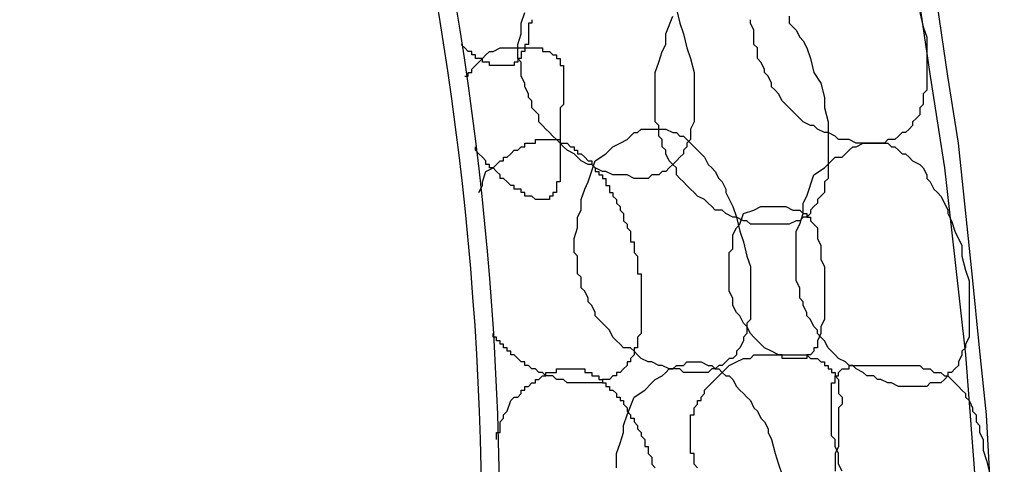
# Model space of a CAD drawing. Header units: millimetres. Extents: x 14 to 424, y 0 to 287.
# Tile 73 of 104: x 372.67 to 384.27, y 146.1 to 151.34. Entities that reach past the tile are written whole.
import ezdxf

# ---------------------------------------------------------------- set-up
doc = ezdxf.new("R2010")
doc.units = ezdxf.units.MM
doc.layers.add('PDF _0', color=7, linetype='Continuous')

msp = doc.modelspace()

# ---------------------------------------------------------------- linework, layer by layer
at = {"layer": 'PDF _0', "lineweight": 25}
for points in [[(383.232, 151.797), (383.399, 150.676), (383.565, 149.596), (383.689, 148.516), (383.814, 147.394), (383.897, 146.314), (383.98, 145.234), (384.022, 144.154), (384.063, 143.032), (384.063, 142.492), (384.063, 141.952), (384.063, 141.412), (384.063, 140.913), (384.063, 140.373), (384.022, 139.833), (384.022, 139.293), (383.98, 138.753)], [(380.407, 151.465), (380.449, 151.299), (380.491, 151.174), (380.532, 151.008), (380.574, 150.883), (380.615, 150.717), (380.615, 150.593), (380.615, 150.51), (380.615, 150.426), (380.615, 150.385), (380.615, 150.302), (380.615, 150.26), (380.615, 150.177), (380.615, 150.136), (380.574, 150.053), (380.574, 150.011), (380.574, 149.928), (380.532, 149.886), (380.532, 149.845), (380.491, 149.803), (380.491, 149.762), (380.449, 149.72), (380.407, 149.679), (380.366, 149.637), (380.324, 149.596), (380.283, 149.554), (380.241, 149.554), (380.2, 149.513), (380.158, 149.513), (380.117, 149.513), (380.075, 149.471), (379.992, 149.471), (379.95, 149.471), (379.909, 149.471), (379.826, 149.513), (379.784, 149.513), (379.701, 149.513), (379.66, 149.513), (379.577, 149.554), (379.535, 149.554), (379.452, 149.596), (379.41, 149.637), (379.369, 149.637), (379.286, 149.679), (379.244, 149.72), (379.203, 149.762), (379.12, 149.803), (379.078, 149.845), (379.037, 149.886), (378.995, 149.928), (378.953, 149.97), (378.912, 150.011), (378.87, 150.053), (378.829, 150.094), (378.787, 150.136), (378.787, 150.219), (378.746, 150.26), (378.704, 150.302), (378.704, 150.385), (378.663, 150.426), (378.663, 150.468), (378.621, 150.551), (378.621, 150.593), (378.58, 150.676), (378.58, 150.717), (378.58, 150.759), (378.58, 150.842), (378.538, 150.883), (378.538, 150.967), (378.538, 151.008), (378.538, 151.05), (378.58, 151.174), (378.58, 151.299), (378.621, 151.424)], [(383.274, 151.424), (383.315, 151.257), (383.357, 151.133), (383.357, 150.967), (383.357, 150.925), (383.357, 150.842), (383.357, 150.759), (383.357, 150.717), (383.357, 150.634), (383.357, 150.593), (383.357, 150.51), (383.315, 150.468), (383.315, 150.385), (383.315, 150.343), (383.274, 150.302), (383.274, 150.219), (383.232, 150.177), (383.191, 150.136), (383.191, 150.094), (383.149, 150.053), (383.108, 150.011), (383.066, 150.011), (383.025, 149.97), (382.983, 149.928), (382.942, 149.928), (382.9, 149.928), (382.858, 149.886), (382.817, 149.886), (382.734, 149.886), (382.692, 149.886), (382.609, 149.886), (382.568, 149.886), (382.526, 149.886), (382.443, 149.928), (382.401, 149.928), (382.318, 149.928), (382.277, 149.97), (382.194, 150.011), (382.152, 150.011), (382.069, 150.053), (382.028, 150.094), (381.986, 150.094), (381.903, 150.136), (381.861, 150.177), (381.82, 150.219), (381.778, 150.26), (381.737, 150.302), (381.695, 150.343), (381.654, 150.385), (381.612, 150.468), (381.571, 150.51), (381.529, 150.551), (381.529, 150.593), (381.488, 150.676), (381.446, 150.717), (381.446, 150.759), (381.404, 150.842), (381.363, 150.883), (381.363, 150.925), (381.363, 151.008), (381.321, 151.05), (381.321, 151.091), (381.321, 151.174), (381.321, 151.216), (381.28, 151.299), (381.28, 151.34)], [(384.188, 138.794), (384.188, 139.584), (384.229, 140.373), (384.271, 141.162), (384.271, 141.91), (384.271, 142.7), (384.229, 143.53), (384.229, 144.32), (384.188, 145.109), (384.105, 145.898), (384.063, 146.688), (383.98, 147.477), (383.897, 148.308), (383.814, 149.097), (383.731, 149.886), (383.606, 150.676), (383.482, 151.507)], [(378.704, 151.34), (378.704, 151.299), (378.663, 151.299), (378.663, 151.257), (378.663, 151.216), (378.663, 151.174), (378.663, 151.133), (378.663, 151.091), (378.663, 151.05), (378.621, 151.05), (378.621, 151.008), (378.621, 150.967), (378.58, 150.967), (378.58, 150.925), (378.58, 150.883), (378.538, 150.883), (378.538, 150.842), (378.496, 150.842), (378.496, 150.8), (378.455, 150.8), (378.413, 150.8), (378.372, 150.8), (378.33, 150.8), (378.289, 150.8), (378.247, 150.8), (378.206, 150.8), (378.206, 150.842), (378.164, 150.842), (378.123, 150.842), (378.123, 150.883), (378.081, 150.883), (378.039, 150.883), (378.039, 150.925), (377.998, 150.925), (377.998, 150.967), (377.956, 150.967), (377.915, 151.008), (377.873, 151.05)], [(381.737, 151.382), (381.737, 151.299), (381.778, 151.257), (381.82, 151.216), (381.861, 151.133), (381.903, 151.091), (381.945, 151.008), (381.986, 150.883), (382.028, 150.717), (382.111, 150.593), (382.152, 150.426), (382.152, 150.302), (382.194, 150.136), (382.194, 150.011), (382.194, 149.928), (382.194, 149.886), (382.194, 149.803), (382.194, 149.72), (382.194, 149.679), (382.194, 149.596), (382.194, 149.554), (382.194, 149.471), (382.152, 149.429), (382.152, 149.388), (382.152, 149.305), (382.111, 149.263), (382.069, 149.222), (382.069, 149.18), (382.028, 149.139), (381.986, 149.097), (381.986, 149.056), (381.945, 149.014), (381.903, 149.014), (381.861, 148.972), (381.82, 148.972), (381.737, 148.931), (381.695, 148.931), (381.654, 148.931), (381.612, 148.931), (381.529, 148.931), (381.488, 148.931), (381.404, 148.931), (381.363, 148.931), (381.28, 148.931), (381.238, 148.972), (381.197, 148.972), (381.114, 149.014), (381.072, 149.014), (380.989, 149.056), (380.947, 149.097), (380.864, 149.097), (380.823, 149.139), (380.781, 149.18), (380.74, 149.222), (380.657, 149.263), (380.615, 149.305), (380.574, 149.346), (380.532, 149.388), (380.491, 149.429), (380.449, 149.471), (380.407, 149.513), (380.407, 149.596), (380.366, 149.637), (380.324, 149.679), (380.283, 149.762), (380.283, 149.803), (380.241, 149.845), (380.241, 149.928), (380.2, 149.97), (380.2, 150.011), (380.2, 150.094), (380.158, 150.136), (380.158, 150.219), (380.158, 150.26), (380.158, 150.302), (380.158, 150.385), (380.158, 150.426), (380.158, 150.51), (380.158, 150.593), (380.158, 150.717), (380.2, 150.842), (380.241, 150.967), (380.283, 151.05), (380.283, 151.174), (380.366, 151.382)], [(377.915, 150.676), (377.956, 150.676), (377.956, 150.717), (377.998, 150.717), (377.998, 150.759), (378.039, 150.8), (378.081, 150.842), (378.123, 150.883), (378.164, 150.925), (378.206, 150.967), (378.247, 150.967), (378.33, 151.008), (378.372, 151.008), (378.413, 151.008), (378.455, 151.008), (378.496, 151.008), (378.538, 151.008), (378.58, 151.008), (378.621, 151.008), (378.663, 151.008), (378.704, 151.008), (378.746, 151.008), (378.787, 151.008), (378.829, 151.008), (378.829, 150.967), (378.87, 150.967), (378.912, 150.967), (378.953, 150.925), (378.995, 150.925), (378.995, 150.883), (379.037, 150.883), (379.037, 150.842), (379.037, 150.8), (379.078, 150.8), (379.078, 150.759), (379.078, 150.717), (379.078, 150.676), (379.078, 150.634), (379.078, 150.593), (379.078, 150.551), (379.078, 150.51), (379.078, 150.468), (379.078, 150.426), (379.078, 150.385), (379.078, 150.343), (379.037, 150.302), (379.037, 150.26), (379.037, 150.219), (379.037, 150.177), (379.037, 150.136), (379.037, 150.094), (379.037, 150.053), (379.037, 150.011), (379.037, 149.97), (379.037, 149.886), (379.037, 149.845), (379.037, 149.803), (379.037, 149.762), (379.037, 149.72), (379.037, 149.679), (379.037, 149.637), (379.037, 149.596), (379.037, 149.554), (379.037, 149.513), (379.037, 149.471), (379.037, 149.429), (378.995, 149.429), (378.995, 149.388), (378.995, 149.346), (378.995, 149.305), (378.953, 149.305), (378.953, 149.263), (378.912, 149.263), (378.912, 149.222), (378.87, 149.222), (378.829, 149.222), (378.787, 149.222), (378.746, 149.222), (378.704, 149.263), (378.663, 149.263), (378.621, 149.263), (378.621, 149.305), (378.58, 149.305), (378.58, 149.346), (378.538, 149.346), (378.496, 149.346), (378.496, 149.388), (378.455, 149.388), (378.413, 149.429), (378.372, 149.471), (378.33, 149.471), (378.33, 149.513), (378.289, 149.554), (378.247, 149.596), (378.206, 149.596), (378.206, 149.637), (378.164, 149.637), (378.164, 149.679), (378.123, 149.72), (378.081, 149.762), (378.039, 149.803), (378.039, 149.845)], [(378.081, 149.305), (378.123, 149.388), (378.123, 149.429), (378.164, 149.554), (378.247, 149.596), (378.289, 149.637), (378.33, 149.679), (378.372, 149.679), (378.372, 149.72), (378.413, 149.72), (378.455, 149.762), (378.496, 149.803), (378.538, 149.803), (378.58, 149.845), (378.621, 149.845), (378.621, 149.886), (378.663, 149.886), (378.704, 149.886), (378.746, 149.886), (378.746, 149.928), (378.787, 149.928), (378.829, 149.928), (378.87, 149.928), (378.912, 149.928), (378.953, 149.928), (378.995, 149.928), (379.037, 149.928), (379.037, 149.886), (379.078, 149.886), (379.12, 149.886), (379.161, 149.845), (379.203, 149.845), (379.203, 149.803), (379.244, 149.803), (379.244, 149.762), (379.286, 149.762), (379.327, 149.72), (379.369, 149.679), (379.41, 149.679), (379.41, 149.637), (379.452, 149.596), (379.452, 149.554), (379.493, 149.554), (379.493, 149.513), (379.535, 149.513), (379.535, 149.471), (379.577, 149.471), (379.577, 149.429), (379.577, 149.388), (379.618, 149.388), (379.618, 149.346), (379.618, 149.305), (379.66, 149.305), (379.66, 149.263), (379.701, 149.222), (379.701, 149.18), (379.743, 149.139), (379.743, 149.097), (379.784, 149.056), (379.784, 149.014), (379.784, 148.972), (379.826, 148.931), (379.826, 148.889), (379.867, 148.848), (379.867, 148.806), (379.867, 148.765), (379.867, 148.723), (379.909, 148.723), (379.909, 148.682), (379.909, 148.64), (379.909, 148.599), (379.95, 148.557), (379.95, 148.516), (379.95, 148.474), (379.95, 148.432), (379.95, 148.391), (379.95, 148.349), (379.992, 148.349), (379.992, 148.308), (379.992, 148.266), (379.992, 148.225), (379.992, 148.183), (379.992, 148.142), (379.992, 148.1), (379.992, 148.059), (379.992, 148.017), (379.992, 147.975), (379.992, 147.934), (379.992, 147.892), (379.992, 147.851), (379.992, 147.809), (379.992, 147.768), (379.992, 147.726), (379.992, 147.685), (379.992, 147.643), (379.95, 147.602), (379.95, 147.56), (379.95, 147.518), (379.95, 147.477), (379.909, 147.477), (379.909, 147.435), (379.909, 147.394), (379.867, 147.352), (379.867, 147.311), (379.826, 147.311), (379.826, 147.269), (379.784, 147.228), (379.743, 147.186), (379.701, 147.186), (379.701, 147.145), (379.66, 147.145), (379.618, 147.103), (379.577, 147.103), (379.535, 147.103), (379.535, 147.062), (379.493, 147.062), (379.452, 147.062), (379.41, 147.062), (379.369, 147.062), (379.327, 147.062), (379.286, 147.062), (379.244, 147.062), (379.203, 147.062), (379.161, 147.062), (379.12, 147.062), (379.078, 147.103), (379.037, 147.103), (378.995, 147.103), (378.953, 147.145), (378.912, 147.145), (378.87, 147.145), (378.829, 147.186), (378.787, 147.186), (378.746, 147.228), (378.704, 147.228), (378.663, 147.269), (378.621, 147.269), (378.621, 147.311), (378.58, 147.311), (378.538, 147.352), (378.496, 147.394), (378.455, 147.394), (378.455, 147.435), (378.413, 147.435), (378.413, 147.477), (378.372, 147.477), (378.372, 147.518), (378.33, 147.518), (378.33, 147.56), (378.289, 147.56), (378.289, 147.602), (378.247, 147.602), (378.247, 147.643)], [(380.657, 146.064), (380.615, 146.106), (380.615, 146.189), (380.615, 146.231), (380.574, 146.231), (380.574, 146.272), (380.574, 146.314), (380.574, 146.355), (380.574, 146.397), (380.574, 146.438), (380.574, 146.48), (380.574, 146.521), (380.574, 146.563), (380.574, 146.605), (380.574, 146.646), (380.574, 146.688), (380.615, 146.688), (380.615, 146.729), (380.615, 146.771), (380.657, 146.812), (380.657, 146.854), (380.698, 146.854), (380.698, 146.895), (380.74, 146.937), (380.74, 146.978), (380.781, 147.02), (380.823, 147.062), (380.864, 147.103), (380.906, 147.145), (380.947, 147.186), (380.989, 147.228), (381.031, 147.269), (381.114, 147.311), (381.197, 147.352), (381.28, 147.352), (381.321, 147.394), (381.363, 147.394), (381.404, 147.394), (381.488, 147.394), (381.529, 147.394), (381.571, 147.394), (381.612, 147.394), (381.695, 147.394), (381.737, 147.394), (381.778, 147.394), (381.82, 147.394), (381.861, 147.394), (381.903, 147.394), (381.945, 147.394), (381.986, 147.352), (382.028, 147.352), (382.069, 147.352), (382.111, 147.311), (382.152, 147.311), (382.152, 147.269), (382.194, 147.269), (382.194, 147.228), (382.235, 147.228), (382.235, 147.186), (382.277, 147.186), (382.277, 147.145), (382.318, 147.103), (382.318, 147.062), (382.318, 147.02), (382.318, 146.978), (382.318, 146.937), (382.36, 146.895), (382.36, 146.854), (382.36, 146.812), (382.318, 146.771), (382.318, 146.688), (382.318, 146.646), (382.318, 146.563), (382.318, 146.521), (382.318, 146.438), (382.318, 146.397), (382.318, 146.314), (382.277, 146.231), (382.277, 146.189), (382.277, 146.106), (382.277, 146.023)], [(378.289, 146.397), (378.289, 146.438), (378.289, 146.48), (378.33, 146.48), (378.33, 146.521), (378.33, 146.563), (378.33, 146.605), (378.372, 146.646), (378.372, 146.688), (378.413, 146.729), (378.455, 146.854), (378.496, 146.895), (378.538, 146.895), (378.58, 146.937), (378.58, 146.978), (378.621, 146.978), (378.621, 147.02), (378.663, 147.02), (378.704, 147.062), (378.746, 147.062), (378.746, 147.103), (378.787, 147.103), (378.829, 147.145), (378.87, 147.145), (378.87, 147.186), (378.912, 147.186), (378.953, 147.186), (378.995, 147.186), (378.995, 147.228), (379.037, 147.228), (379.078, 147.228), (379.12, 147.228), (379.161, 147.228), (379.203, 147.228), (379.244, 147.228), (379.286, 147.228), (379.327, 147.228), (379.327, 147.186), (379.369, 147.186), (379.41, 147.186), (379.41, 147.145), (379.452, 147.145), (379.493, 147.145), (379.493, 147.103), (379.535, 147.103), (379.535, 147.062), (379.577, 147.062), (379.577, 147.02), (379.618, 147.02), (379.618, 146.978), (379.66, 146.978), (379.701, 146.937), (379.701, 146.895), (379.743, 146.895), (379.743, 146.854), (379.784, 146.854), (379.784, 146.812), (379.826, 146.771), (379.826, 146.729), (379.867, 146.688), (379.867, 146.646), (379.909, 146.646), (379.909, 146.605), (379.95, 146.563), (379.95, 146.521), (379.992, 146.48), (379.992, 146.438), (380.034, 146.397), (380.034, 146.355), (380.034, 146.314), (380.075, 146.314), (380.075, 146.272), (380.075, 146.231), (380.117, 146.189), (380.117, 146.148), (380.117, 146.106), (380.158, 146.064)], [(379.701, 146.064), (379.701, 146.148), (379.701, 146.231), (379.743, 146.355), (379.784, 146.48), (379.784, 146.563), (379.826, 146.688), (379.909, 146.895), (380.034, 146.978), (380.117, 147.062), (380.158, 147.103), (380.241, 147.145), (380.283, 147.186), (380.324, 147.228), (380.366, 147.228), (380.407, 147.269), (380.491, 147.269), (380.532, 147.311), (380.574, 147.311), (380.615, 147.311), (380.657, 147.311), (380.698, 147.311), (380.781, 147.269), (380.823, 147.269), (380.864, 147.228), (380.906, 147.228), (380.947, 147.186), (380.989, 147.145), (381.031, 147.145), (381.072, 147.103), (381.114, 147.02), (381.155, 146.978), (381.197, 146.937), (381.238, 146.895), (381.28, 146.854), (381.321, 146.771), (381.363, 146.729), (381.404, 146.646), (381.446, 146.605), (381.488, 146.521), (381.488, 146.48), (381.529, 146.397), (381.571, 146.231), (381.612, 146.106), (381.654, 145.981)], [(382.36, 146.023), (382.318, 146.106), (382.318, 146.148), (382.318, 146.231), (382.277, 146.314), (382.277, 146.397), (382.235, 146.438), (382.235, 146.521), (382.235, 146.605), (382.235, 146.688), (382.235, 146.771), (382.235, 146.854), (382.235, 146.895), (382.235, 146.937), (382.235, 146.978), (382.235, 147.02), (382.235, 147.062), (382.277, 147.062), (382.277, 147.103), (382.277, 147.145), (382.318, 147.145), (382.318, 147.186), (382.36, 147.228), (382.401, 147.228), (382.443, 147.228), (382.443, 147.269), (382.485, 147.269), (382.526, 147.269), (382.568, 147.269), (382.651, 147.269), (382.734, 147.269), (382.858, 147.269), (382.983, 147.269), (383.066, 147.269), (383.149, 147.269), (383.191, 147.269), (383.274, 147.269), (383.315, 147.228), (383.399, 147.228), (383.44, 147.186), (383.523, 147.186), (383.565, 147.145), (383.606, 147.145), (383.648, 147.103), (383.689, 147.062), (383.731, 147.02), (383.772, 146.978), (383.814, 146.937), (383.814, 146.895), (383.855, 146.854), (383.897, 146.771), (383.897, 146.729), (383.939, 146.688), (383.939, 146.605), (383.98, 146.563), (383.98, 146.48), (384.022, 146.397), (384.022, 146.355), (384.022, 146.272), (384.063, 146.148), (384.105, 145.981)]]:
    msp.add_lwpolyline(points, dxfattribs=at)
for points in [[(379.452, 149.679), (379.577, 149.762), (379.66, 149.845), (379.743, 149.886), (379.826, 149.928), (379.867, 149.97), (379.909, 150.011), (379.95, 150.011), (379.992, 150.053), (380.075, 150.053), (380.117, 150.053), (380.158, 150.053), (380.2, 150.053), (380.241, 150.053), (380.283, 150.053), (380.366, 150.011), (380.407, 150.011), (380.449, 149.97), (380.491, 149.97), (380.532, 149.928), (380.574, 149.886), (380.615, 149.845), (380.657, 149.803), (380.698, 149.762), (380.74, 149.72), (380.781, 149.637), (380.823, 149.596), (380.864, 149.554), (380.906, 149.471), (380.947, 149.429), (380.989, 149.346), (380.989, 149.305), (381.072, 149.139), (381.114, 149.014), (381.155, 148.848), (381.197, 148.723), (381.238, 148.557), (381.28, 148.432), (381.28, 148.308), (381.28, 148.225), (381.28, 148.142), (381.28, 148.1), (381.28, 148.017), (381.28, 147.934), (381.28, 147.892), (381.28, 147.809), (381.238, 147.768), (381.238, 147.685), (381.238, 147.643), (381.197, 147.602), (381.197, 147.56), (381.155, 147.477), (381.114, 147.435), (381.114, 147.394), (381.072, 147.352), (381.031, 147.352), (380.989, 147.311), (380.947, 147.269), (380.906, 147.269), (380.864, 147.228), (380.823, 147.228), (380.781, 147.186), (380.74, 147.186), (380.657, 147.186), (380.615, 147.186), (380.532, 147.186), (380.491, 147.186), (380.449, 147.228), (380.366, 147.228), (380.324, 147.228), (380.241, 147.269), (380.2, 147.269), (380.117, 147.311), (380.075, 147.311), (379.992, 147.352), (379.95, 147.394), (379.909, 147.435), (379.867, 147.477), (379.784, 147.477), (379.743, 147.518), (379.701, 147.56), (379.66, 147.602), (379.618, 147.685), (379.577, 147.726), (379.535, 147.768), (379.493, 147.809), (379.452, 147.851), (379.452, 147.892), (379.41, 147.975), (379.369, 148.017), (379.369, 148.059), (379.327, 148.142), (379.286, 148.183), (379.286, 148.225), (379.286, 148.308), (379.244, 148.349), (379.244, 148.432), (379.244, 148.474), (379.244, 148.557), (379.203, 148.599), (379.203, 148.64), (379.203, 148.723), (379.203, 148.765), (379.244, 148.889), (379.244, 149.014), (379.286, 149.097), (379.286, 149.222), (379.327, 149.346), (379.369, 149.429)], [(382.028, 149.513), (382.152, 149.596), (382.235, 149.679), (382.277, 149.72), (382.36, 149.72), (382.401, 149.762), (382.443, 149.803), (382.485, 149.845), (382.526, 149.845), (382.609, 149.886), (382.651, 149.886), (382.692, 149.886), (382.734, 149.886), (382.775, 149.886), (382.858, 149.886), (382.9, 149.886), (382.942, 149.845), (382.983, 149.845), (383.025, 149.803), (383.066, 149.762), (383.108, 149.762), (383.149, 149.72), (383.191, 149.679), (383.274, 149.637), (383.315, 149.596), (383.357, 149.513), (383.357, 149.471), (383.399, 149.429), (383.44, 149.346), (383.482, 149.305), (383.523, 149.263), (383.565, 149.18), (383.606, 149.097), (383.606, 149.056), (383.648, 148.972), (383.689, 148.848), (383.772, 148.682), (383.772, 148.557), (383.814, 148.391), (383.855, 148.266), (383.855, 148.183), (383.855, 148.1), (383.855, 148.059), (383.855, 147.975), (383.855, 147.892), (383.855, 147.851), (383.855, 147.768), (383.855, 147.726), (383.855, 147.643), (383.855, 147.602), (383.814, 147.518), (383.814, 147.477), (383.772, 147.435), (383.772, 147.394), (383.731, 147.311), (383.731, 147.269), (383.689, 147.228), (383.648, 147.186), (383.606, 147.186), (383.606, 147.145), (383.565, 147.103), (383.523, 147.062), (383.44, 147.062), (383.399, 147.062), (383.357, 147.02), (383.315, 147.02), (383.274, 147.02), (383.191, 147.02), (383.149, 147.02), (383.066, 147.02), (383.025, 147.02), (382.942, 147.062), (382.9, 147.062), (382.817, 147.103), (382.775, 147.103), (382.734, 147.145), (382.651, 147.145), (382.609, 147.186), (382.526, 147.228), (382.485, 147.269), (382.443, 147.269), (382.401, 147.311), (382.318, 147.352), (382.277, 147.394), (382.235, 147.435), (382.194, 147.477), (382.152, 147.56), (382.111, 147.602), (382.069, 147.643), (382.069, 147.685), (382.028, 147.726), (381.986, 147.809), (381.945, 147.851), (381.945, 147.892), (381.903, 147.975), (381.903, 148.017), (381.861, 148.059), (381.861, 148.142), (381.861, 148.183), (381.82, 148.266), (381.82, 148.308), (381.82, 148.349), (381.82, 148.432), (381.82, 148.474), (381.82, 148.557), (381.82, 148.599), (381.82, 148.64), (381.82, 148.723), (381.82, 148.848), (381.861, 148.931), (381.903, 149.056), (381.903, 149.18), (381.945, 149.263)], [(381.197, 149.056), (381.321, 149.097), (381.404, 149.139), (381.488, 149.139), (381.529, 149.139), (381.612, 149.139), (381.695, 149.139), (381.778, 149.097), (381.82, 149.097), (381.861, 149.097), (381.903, 149.056), (381.945, 149.056), (381.945, 149.014), (381.986, 149.014), (381.986, 148.972), (382.028, 148.931), (382.069, 148.889), (382.069, 148.848), (382.069, 148.806), (382.069, 148.765), (382.111, 148.682), (382.111, 148.599), (382.111, 148.516), (382.152, 148.432), (382.152, 148.349), (382.152, 148.142), (382.152, 148.059), (382.152, 147.975), (382.152, 147.892), (382.152, 147.809), (382.111, 147.726), (382.111, 147.643), (382.069, 147.56), (382.069, 147.518), (382.069, 147.477), (382.028, 147.477), (382.028, 147.435), (381.986, 147.394), (381.945, 147.394), (381.945, 147.352), (381.903, 147.352), (381.861, 147.352), (381.82, 147.352), (381.778, 147.352), (381.737, 147.352), (381.695, 147.352), (381.654, 147.352), (381.654, 147.394), (381.612, 147.394), (381.529, 147.435), (381.446, 147.477), (381.404, 147.518), (381.321, 147.602), (381.28, 147.643), (381.238, 147.726), (381.197, 147.768), (381.155, 147.851), (381.114, 147.892), (381.072, 147.975), (381.072, 148.059), (381.031, 148.142), (381.031, 148.183), (381.031, 148.266), (381.031, 148.349), (381.031, 148.432), (381.031, 148.516), (381.031, 148.599), (381.072, 148.64), (381.072, 148.723), (381.072, 148.806), (381.114, 148.889), (381.155, 148.931)]]:
    msp.add_lwpolyline(points, close=True, dxfattribs=at)
for centre, major_axis, ratio, start_param, end_param in [((359.405, 150.456), (-6.911, 25.758), 0.683521, 3.14442, 6.281037), ((359.26, 150.419), (-6.931, 25.743), 0.681156, 2.84467, 9.127855)]:
    msp.add_ellipse(centre, major_axis=major_axis, ratio=ratio, start_param=start_param, end_param=end_param, dxfattribs=at)

doc.saveas('drawing.dxf')
